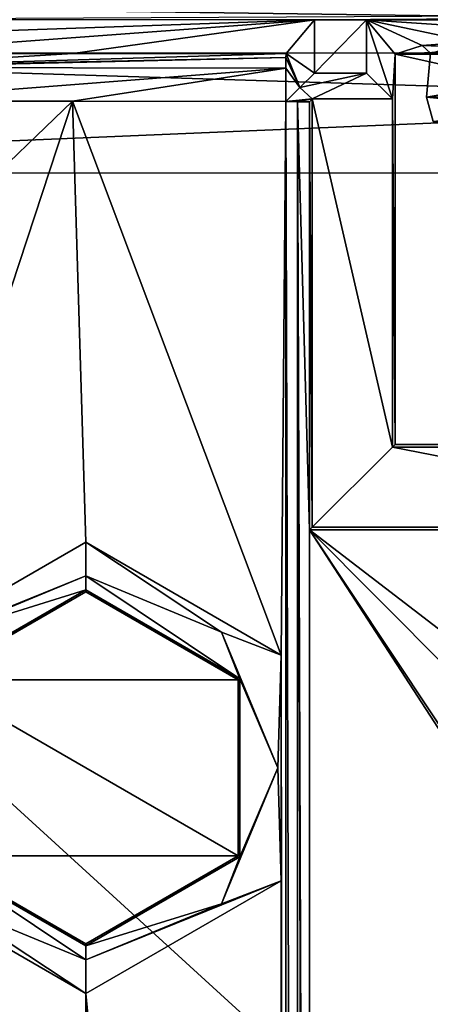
# Model space of a CAD drawing. Header units: metres. Extents: x -205 to 205, y -82 to 82.
# Tile 107 of 256: x -157 to -149, y 20 to 41. Entities that reach past the tile are written whole.
import ezdxf

# ---------------------------------------------------------------- set-up
doc = ezdxf.new("R2010")
doc.units = ezdxf.units.M
doc.layers.add('solid_PRT0003', color=7, linetype='CONTINUOUS')

msp = doc.modelspace()

# ---------------------------------------------------------------- linework, layer by layer
at = {"layer": 'solid_PRT0003'}
for points in [[(-200, -75), (-200, 75), (0, 75)], [(0, -75), (-200, -75), (0, 75)], [(-89.954834, 41.034821, 108.5), (-172.025909, 41.046532, 108.5), (-173.490875, 37.5112, 108.5)], [(-89.954834, 41.034821, 108.5), (-173.490875, 37.5112, 108.5), (-88.490875, 37.499069, 108.5)], [(-171.016632, 40.036972, 108.410858), (-168.490372, 41.08297, 108.410858), (-90.964394, 40.025547, 108.410858)], [(-90.964394, 40.025547, 108.410858), (-168.490372, 41.08297, 108.410858), (-93.490364, 41.072269, 108.410858)], [(-161.732819, 40.732117, 75), (-151.188263, 40.73061, 75), (-93.490364, 41.072269, 108.410858)], [(-151.188263, 40.73061, 75), (-150.092575, 40.730453, 75), (-93.490364, 41.072269, 108.410858)], [(-150.092575, 40.730453, 75), (-111.88826, 40.725002, 75), (-93.490364, 41.072269, 108.410858)], [(-161.732819, 40.732117, 75), (-161.220612, 40.376282, 41.028507), (-151.188263, 40.73061, 75)], [(-161.220612, 40.376282, 41.028507), (-160.751999, 40.019745, 6.989528), (-151.188263, 40.73061, 75)], [(-160.751999, 40.019745, 6.989528), (-156.266937, 40.019104, 6.989528), (-151.188263, 40.73061, 75)], [(-156.266937, 40.019104, 6.989528), (-151.781876, 40.018463, 6.989528), (-151.188263, 40.73061, 75)], [(-151.188416, 39.610172, 75), (-151.188263, 40.73061, 75), (-151.781876, 40.018463, 6.989528)], [(-151.188416, 39.610172, 75), (-150.092575, 40.730453, 75), (-151.188263, 40.73061, 75)], [(-151.188416, 39.610172, 75), (-150.092728, 39.610016, 75), (-150.092575, 40.730453, 75)], [(-149.548248, 39.06538, 12.6), (-150.092575, 40.730453, 75), (-150.092728, 39.610016, 75)], [(-144.092819, 40.331223, 36.959244), (-111.88826, 40.725002, 75), (-150.092575, 40.730453, 75)], [(-148.926895, 40.191723, 23.572681), (-150.092575, 40.730453, 75), (-149.490524, 40.007774, 6)], [(-149.548248, 39.06538, 12.6), (-149.490524, 40.007774, 6), (-150.092575, 40.730453, 75)], [(-147.898041, 40.266857, 30.761337), (-144.092819, 40.331223, 36.959244), (-150.092575, 40.730453, 75)], [(-148.926895, 40.191723, 23.572681), (-147.898041, 40.266857, 30.761337), (-150.092575, 40.730453, 75)], [(-147.01564, 40.118134, 16.57163), (-148.926895, 40.191723, 23.572681), (-149.490524, 40.007774, 6)], [(-148.746323, 40.03017, 24.5), (-147.898041, 40.266857, 30.761337), (-148.926895, 40.191723, 23.572681)], [(-148.746323, 40.03017, 24.5), (-148.926895, 40.191723, 23.572681), (-147.01564, 40.118134, 16.57163)], [(-171.016632, 40.036972, 108.410858), (-89.918396, 37.499275, 108.410858), (-172.063354, 37.510998, 108.410858)], [(-171.016632, 40.036972, 108.410858), (-90.964394, 40.025547, 108.410858), (-89.918396, 37.499275, 108.410858)], [(-160.751663, 39.745518, 6.312008), (-156.266937, 40.019104, 6.989528), (-160.751999, 40.019745, 6.989528)], [(-160.751663, 39.745518, 6.312008), (-151.781876, 40.018463, 6.989528), (-156.266937, 40.019104, 6.989528)], [(-160.751663, 39.745518, 6.312008), (-151.785248, 39.937149, 6.604853), (-151.781876, 40.018463, 6.989528)], [(-160.751663, 39.723495, 6.289498), (-151.788101, 39.713882, 6.28134), (-151.785248, 39.937149, 6.604853)], [(-160.751663, 39.745518, 6.312008), (-160.751663, 39.723495, 6.289498), (-151.785248, 39.937149, 6.604853)], [(-151.785248, 39.937149, 6.604853), (-151.788101, 39.713882, 6.28134), (-151.491196, 39.307484, 40.310471)], [(-151.785248, 39.937149, 6.604853), (-151.491196, 39.307484, 40.310471), (-151.781876, 40.018463, 6.989528)], [(-151.491196, 39.307484, 40.310471), (-151.188416, 39.610172, 75), (-151.781876, 40.018463, 6.989528)], [(-149.548248, 39.06538, 12.6), (-149.491684, 31.807775, 6), (-149.490524, 40.007774, 6)], [(-149.491684, 31.807775, 6), (-112.491692, 31.802496, 6), (-149.490524, 40.007774, 6)], [(-142.474655, 40.05809, 10.900205), (-147.01564, 40.118134, 16.57163), (-149.490524, 40.007774, 6)], [(-130.990524, 40.012466, 6.7), (-142.474655, 40.05809, 10.900205), (-149.490524, 40.007774, 6)], [(-130.990524, 40.012466, 6.7), (-149.490524, 40.007774, 6), (-112.490517, 40.002495, 6)], [(-112.491692, 31.802496, 6), (-112.490517, 40.002495, 6), (-149.490524, 40.007774, 6)], [(-148.829544, 39.100948, 24.5), (-148.746323, 40.03017, 24.5), (-143.545837, 40.029427, 11.944828)], [(-148.829544, 39.100948, 24.5), (-143.604645, 39.100201, 37.113998), (-148.746323, 40.03017, 24.5)], [(-143.604645, 39.100201, 11.886001), (-148.829544, 39.100948, 24.5), (-143.545837, 40.029427, 11.944828)], [(-160.751663, 39.723495, 6.289498), (-160.751755, 39.019798, 6), (-151.788101, 39.713882, 6.28134)], [(-151.788101, 39.713882, 6.28134), (-160.751755, 39.019798, 6), (-156.27121, 39.019485, 6)], [(-151.788101, 39.713882, 6.28134), (-156.27121, 39.019485, 6), (-151.790665, 39.013313, 6)], [(-151.788101, 39.713882, 6.28134), (-151.790665, 39.013313, 6), (-151.491196, 39.307484, 40.310471)], [(-151.491196, 39.307484, 40.310471), (-150.092728, 39.610016, 75), (-151.188416, 39.610172, 75)], [(-151.491196, 39.307484, 40.310471), (-151.233063, 39.06562, 12.6), (-150.092728, 39.610016, 75)], [(-149.548248, 39.06538, 12.6), (-150.092728, 39.610016, 75), (-151.233063, 39.06562, 12.6)], [(-151.491196, 39.307484, 40.310471), (-151.790665, 39.013313, 6), (-151.233063, 39.06562, 12.6)], [(-156.27121, 39.019485, 6), (-160.751755, 39.019798, 6), (-160.46344, 34.984535, 6)], [(-160.098297, 27.380136, 6), (-156.27121, 39.019485, 6), (-160.46344, 34.984535, 6)], [(-160.098297, 27.380136, 6), (-155.991989, 29.750013, 6), (-156.27121, 39.019485, 6)], [(-151.886154, 27.378641, 6), (-151.790665, 39.013313, 6), (-156.27121, 39.019485, 6)], [(-155.991989, 29.750013, 6), (-151.886154, 27.378641, 6), (-156.27121, 39.019485, 6)], [(-151.886154, 27.378641, 6), (-151.801788, -38.997105, 6), (-151.790665, 39.013313, 6)], [(-151.801788, -38.997105, 6), (-151.554886, -38.991932, 6), (-151.790665, 39.013313, 6)], [(-151.233063, 39.06562, 12.6), (-151.790665, 39.013313, 6), (-151.543747, 39.008068, 6)], [(-151.554886, -38.991932, 6), (-151.543747, 39.008068, 6), (-151.790665, 39.013313, 6)], [(-151.554886, -38.991932, 6), (-151.301788, -38.991966, 6), (-151.543747, 39.008068, 6)], [(-151.233063, 39.06562, 12.6), (-151.543747, 39.008068, 6), (-151.290665, 39.008034, 6)], [(-151.291946, 30.008032, 6), (-151.290665, 39.008034, 6), (-151.543747, 39.008068, 6)], [(-151.300507, -29.991968, 6), (-151.291946, 30.008032, 6), (-151.543747, 39.008068, 6)], [(-151.301788, -38.991966, 6), (-151.300507, -29.991968, 6), (-151.543747, 39.008068, 6)], [(-151.234344, 30.06562, 12.6), (-151.290665, 39.008034, 6), (-151.291946, 30.008032, 6)], [(-151.233063, 39.06562, 12.6), (-151.290665, 39.008034, 6), (-151.234344, 30.06562, 12.6)], [(-151.233063, 39.06562, 12.6), (-151.234344, 30.06562, 12.6), (-149.549301, 31.750187, 12.6)], [(-149.548248, 39.06538, 12.6), (-151.233063, 39.06562, 12.6), (-149.549301, 31.750187, 12.6)], [(-149.548248, 39.06538, 12.6), (-149.549301, 31.750187, 12.6), (-149.491684, 31.807775, 6)], [(-143.506516, 38.59177, 37.015789), (-143.604645, 39.100201, 37.113998), (-148.829544, 39.100948, 24.5)], [(-148.69072, 38.59251, 24.5), (-148.829544, 39.100948, 24.5), (-143.604645, 39.100201, 11.886001)], [(-148.69072, 38.59251, 24.5), (-143.506516, 38.59177, 37.015789), (-148.829544, 39.100948, 24.5)], [(-173.501572, -37.4888, 108.5), (-88.490875, 37.499069, 108.5), (-173.490875, 37.5112, 108.5)], [(-173.501572, -37.4888, 108.5), (-88.501579, -37.500927, 108.5), (-88.490875, 37.499069, 108.5)], [(-89.929092, -37.500725, 108.410858), (-172.074066, -37.489002, 108.410858), (-172.063354, 37.510998, 108.410858)], [(-89.918396, 37.499275, 108.410858), (-89.929092, -37.500725, 108.410858), (-172.063354, 37.510998, 108.410858)], [(-151.234344, 30.06562, 12.6), (-140.923706, 30.06415, 12.6), (-149.549301, 31.750187, 12.6)], [(-140.923462, 31.748955, 12.6), (-149.491684, 31.807775, 6), (-149.549301, 31.750187, 12.6)], [(-140.923706, 30.06415, 12.6), (-140.923462, 31.748955, 12.6), (-149.549301, 31.750187, 12.6)], [(-130.991699, 31.778955, 9), (-112.491692, 31.802496, 6), (-149.491684, 31.807775, 6)], [(-130.991699, 31.778955, 9), (-149.491684, 31.807775, 6), (-140.923462, 31.748955, 12.6)], [(-141.072708, 14.272286, 6), (-151.291946, 30.008032, 6), (-151.300507, -29.991968, 6)], [(-130.991943, 30.031317, 9), (-151.234344, 30.06562, 12.6), (-151.291946, 30.008032, 6)], [(-130.991943, 30.031317, 9), (-151.291946, 30.008032, 6), (-110.691948, 30.002239, 6)], [(-137.914902, 19.74041, 6), (-110.691948, 30.002239, 6), (-151.291946, 30.008032, 6)], [(-141.071793, 19.740936, 6), (-137.914902, 19.74041, 6), (-151.291946, 30.008032, 6)], [(-142.651031, 17.0068, 6), (-141.071793, 19.740936, 6), (-151.291946, 30.008032, 6)], [(-141.072708, 14.272286, 6), (-142.651031, 17.0068, 6), (-151.291946, 30.008032, 6)], [(-130.991943, 30.031317, 9), (-140.923706, 30.06415, 12.6), (-151.234344, 30.06562, 12.6)], [(-155.992081, 29.046, 6.289814), (-155.991989, 29.750013, 6), (-160.098297, 27.380136, 6)], [(-153.137451, 27.863094, 6.289814), (-155.991989, 29.750013, 6), (-155.992081, 29.046, 6.289814)], [(-153.137451, 27.863094, 6.289814), (-151.886154, 27.378641, 6), (-155.991989, 29.750013, 6)], [(-158.847046, 27.863911, 6.289814), (-155.992081, 29.046, 6.289814), (-160.098297, 27.380136, 6)], [(-158.847046, 27.863911, 6.289814), (-155.992126, 28.750051, 6.991273), (-155.992081, 29.046, 6.289814)], [(-152.752289, 26.878902, 6.991273), (-155.992081, 29.046, 6.289814), (-155.992126, 28.750051, 6.991273)], [(-152.752289, 26.878902, 6.991273), (-153.137451, 27.863094, 6.289814), (-155.992081, 29.046, 6.289814)], [(-155.992126, 28.750051, 6.991273), (-159.232498, 26.879847, 6.991273), (-155.992126, 28.706341, 12)], [(-158.847046, 27.863911, 6.289814), (-159.232498, 26.879847, 6.991273), (-155.992126, 28.750051, 6.991273)], [(-159.232498, 26.879847, 6.991273), (-159.194717, 26.85787, 12), (-155.992126, 28.706341, 12)], [(-152.790176, 26.857136, 12), (-155.992126, 28.706341, 12), (-159.194717, 26.85787, 12)], [(-155.992126, 28.750051, 6.991273), (-155.992126, 28.706341, 12), (-152.790176, 26.857136, 12)], [(-152.752289, 26.878902, 6.991273), (-155.992126, 28.750051, 6.991273), (-152.790176, 26.857136, 12)], [(-153.137451, 27.863094, 6.289814), (-151.955368, 25.008127, 6.289814), (-151.886154, 27.378641, 6)], [(-152.752289, 26.878902, 6.991273), (-151.955368, 25.008127, 6.289814), (-153.137451, 27.863094, 6.289814)], [(-151.955368, 25.008127, 6.289814), (-151.887024, 22.637268, 6), (-151.886154, 27.378641, 6)], [(-151.801788, -38.997105, 6), (-151.886154, 27.378641, 6), (-151.887024, 22.637268, 6)], [(-152.790604, 23.159534, 12), (-159.194717, 26.85787, 12), (-159.195145, 23.160271, 12)], [(-152.790604, 23.159534, 12), (-152.790176, 26.857136, 12), (-159.194717, 26.85787, 12)], [(-152.752289, 26.878902, 6.991273), (-152.790176, 26.857136, 12), (-152.790604, 23.159534, 12)], [(-152.752289, 26.878902, 6.991273), (-152.790604, 23.159534, 12), (-152.752823, 23.13756, 6.991273)], [(-152.752289, 26.878902, 6.991273), (-152.752823, 23.13756, 6.991273), (-151.955368, 25.008127, 6.289814)], [(-151.955368, 25.008127, 6.289814), (-153.13826, 22.153496, 6.289814), (-151.887024, 22.637268, 6)], [(-152.752823, 23.13756, 6.991273), (-153.13826, 22.153496, 6.289814), (-151.955368, 25.008127, 6.289814)], [(-159.233032, 23.138504, 6.991273), (-155.993195, 21.267353, 6.991273), (-159.195145, 23.160271, 12)], [(-155.99324, 20.971407, 6.289814), (-155.993195, 21.267353, 6.991273), (-159.233032, 23.138504, 6.991273)], [(-155.99324, 20.971407, 6.289814), (-159.233032, 23.138504, 6.991273), (-158.84787, 22.15431, 6.289814)], [(-152.790604, 23.159534, 12), (-159.195145, 23.160271, 12), (-155.993179, 21.311064, 12)], [(-155.993195, 21.267353, 6.991273), (-155.993179, 21.311064, 12), (-159.195145, 23.160271, 12)], [(-152.752823, 23.13756, 6.991273), (-155.993179, 21.311064, 12), (-155.993195, 21.267353, 6.991273)], [(-152.752823, 23.13756, 6.991273), (-155.993195, 21.267353, 6.991273), (-153.13826, 22.153496, 6.289814)], [(-152.752823, 23.13756, 6.991273), (-152.790604, 23.159534, 12), (-155.993179, 21.311064, 12)], [(-160.099167, 22.638765, 6), (-160.105438, -22.619862, 6), (-155.999115, -20.249985, 6)], [(-160.099167, 22.638765, 6), (-155.999115, -20.249985, 6), (-155.993332, 20.267391, 6)], [(-158.84787, 22.15431, 6.289814), (-160.099167, 22.638765, 6), (-155.993332, 20.267391, 6)], [(-151.887024, 22.637268, 6), (-155.993332, 20.267391, 6), (-151.89328, -22.621359, 6)], [(-155.99324, 20.971407, 6.289814), (-155.993332, 20.267391, 6), (-151.887024, 22.637268, 6)], [(-153.13826, 22.153496, 6.289814), (-155.99324, 20.971407, 6.289814), (-151.887024, 22.637268, 6)], [(-151.887024, 22.637268, 6), (-151.89328, -22.621359, 6), (-151.801788, -38.997105, 6)], [(-155.99324, 20.971407, 6.289814), (-158.84787, 22.15431, 6.289814), (-155.993332, 20.267391, 6)], [(-153.13826, 22.153496, 6.289814), (-155.993195, 21.267353, 6.991273), (-155.99324, 20.971407, 6.289814)], [(-155.993332, 20.267391, 6), (-155.999115, -20.249985, 6), (-151.89328, -22.621359, 6)]]:
    msp.add_3dface(points, dxfattribs=at)

doc.saveas('drawing.dxf')
